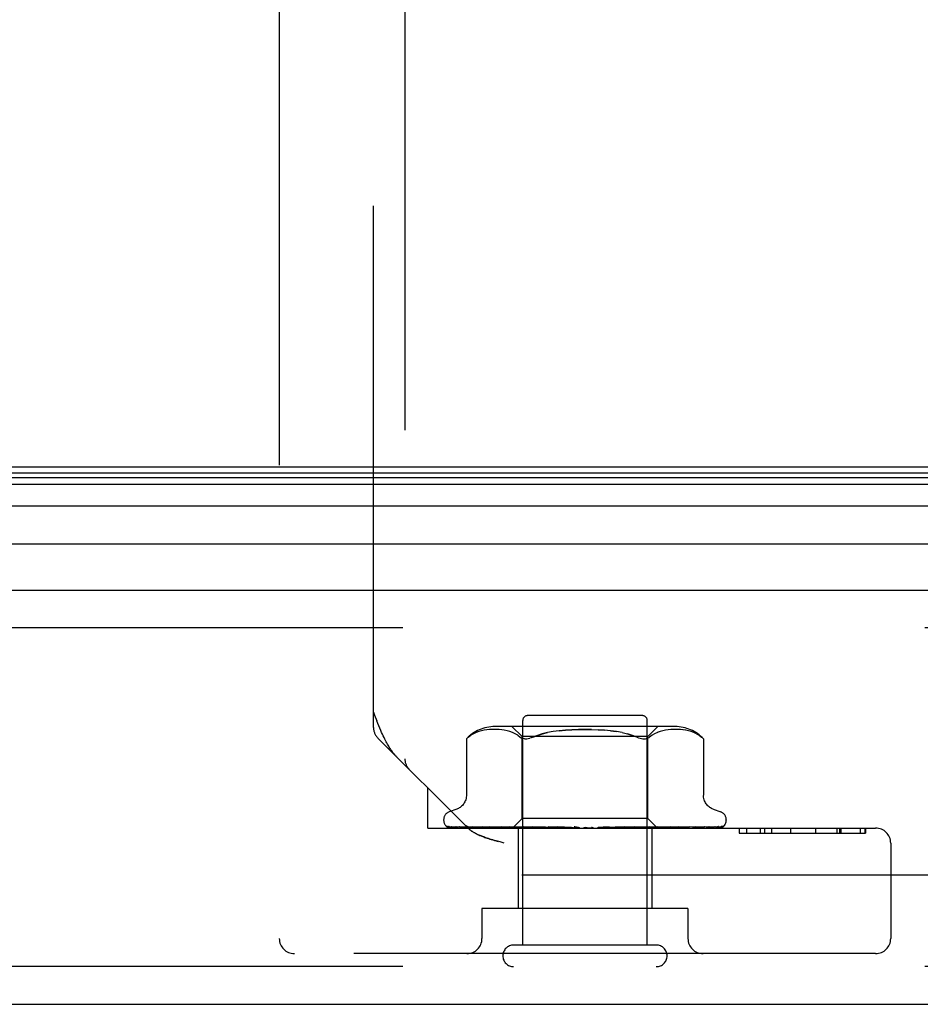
# Model space of a CAD drawing. Header units: inches. Extents: x 0 to 189, y 0 to 122.
# Tile 166 of 226: x 39.75 to 41.54, y 97.47 to 99.43. Entities that reach past the tile are written whole.
import ezdxf

# ---------------------------------------------------------------- set-up
doc = ezdxf.new("R2010")
doc.units = ezdxf.units.IN
doc.header["$LTSCALE"] = 10.388889
doc.header["$MEASUREMENT"] = 0
doc.linetypes.add('HIDDEN', pattern=[0.2, 0.1, -0.1])
doc.layers.get('0').update_dxf_attribs({"linetype": 'CONTINUOUS'})
doc.layers.add('DEFAULT_2', color=8, linetype='HIDDEN')
doc.layers.add('LEFTHAND_DOOR_ASSEMBLY', color=7, linetype='CONTINUOUS')

msp = doc.modelspace()

# ---------------------------------------------------------------- linework, layer by layer
at = {"color": 7, "linetype": 'Continuous'}
msp.add_line((84.204, 98.5352), (39.704, 98.5352), dxfattribs=at)
at = {"layer": 'DEFAULT_2', "color": 8, "linetype": 'HIDDEN'}
msp.add_line((60.485, 97.7227), (39.5216, 97.7227), dxfattribs=at)
at = {"layer": 'LEFTHAND_DOOR_ASSEMBLY', "color": 8, "linetype": 'HIDDEN'}
for p, q in [((40.5133, 99.6475), (40.5133, 97.9542)), ((40.2633, 99.5777), (40.2633, 97.5962)), ((40.4508, 98.0167), (40.4508, 99.5777)), ((61.2873, 98.2152), (38.7448, 98.2152)), ((40.9858, 98.0402), (40.7578, 98.0402)), ((41.0513, 98.0183), (40.6922, 98.0183)), ((40.7465, 97.9983), (40.7265, 98.0183)), ((40.7478, 97.5832), (40.7478, 98.0302)), ((40.9958, 97.5832), (40.9958, 98.0302)), ((40.997, 97.9983), (41.017, 98.0183)), ((40.6396, 97.9973), (40.6446, 98.001)), ((40.6551, 98.0065), (40.6497, 98.004)), ((40.6605, 98.0085), (40.655, 98.0065)), ((40.6659, 98.01), (40.6604, 98.0085)), ((40.6713, 98.0111), (40.6658, 98.01)), ((40.6766, 98.0119), (40.6712, 98.0111)), ((40.6817, 98.0124), (40.6765, 98.0119)), ((40.6867, 98.0127), (40.6816, 98.0124)), ((40.6915, 98.0127), (40.6866, 98.0127)), ((40.6963, 98.0126), (40.6914, 98.0127)), ((40.7011, 98.0124), (40.6962, 98.0126)), ((40.7061, 98.0119), (40.7011, 98.0124)), ((40.7112, 98.0111), (40.7061, 98.0119)), ((40.7167, 98.01), (40.7112, 98.0111)), ((40.7222, 98.0085), (40.7166, 98.01)), ((40.7277, 98.0065), (40.7221, 98.0085)), ((40.7331, 98.004), (40.7276, 98.0065)), ((40.7382, 98.0009), (40.733, 98.004)), ((40.7382, 98.0009), (40.743, 97.9973)), ((40.7465, 97.8352), (40.7465, 97.9983)), ((40.997, 97.9983), (40.7465, 97.9983)), ((40.9229, 98.0099), (40.9347, 98.0083)), ((40.997, 97.8352), (40.997, 97.9983)), ((41.0053, 98.0009), (41.0005, 97.9973)), ((41.0105, 98.004), (41.0053, 98.0009)), ((41.0159, 98.0065), (41.0104, 98.004)), ((41.0214, 98.0085), (41.0158, 98.0065)), ((41.0269, 98.01), (41.0213, 98.0085)), ((41.0323, 98.0111), (41.0268, 98.01)), ((41.0374, 98.0119), (41.0323, 98.0111)), ((41.0424, 98.0124), (41.0374, 98.0119)), ((41.0473, 98.0126), (41.0424, 98.0124)), ((41.0521, 98.0127), (41.0472, 98.0126)), ((41.0569, 98.0127), (41.052, 98.0127)), ((41.0619, 98.0124), (41.0568, 98.0127)), ((41.067, 98.0119), (41.0618, 98.0124)), ((41.0723, 98.0111), (41.0669, 98.0119)), ((41.0777, 98.01), (41.0722, 98.0111)), ((41.0831, 98.0085), (41.0776, 98.01)), ((41.0885, 98.0065), (41.083, 98.0085)), ((41.0938, 98.004), (41.0884, 98.0065)), ((40.638, 97.817), (40.4595, 97.9954)), ((40.6357, 97.9939), (40.6363, 97.9944)), ((40.6357, 97.9939), (40.6357, 97.8814)), ((40.6367, 97.9948), (40.6361, 97.9942)), ((40.638, 97.9959), (40.6396, 97.9973)), ((40.7513, 97.994), (40.749, 97.9944)), ((41.1077, 97.994), (41.1078, 97.9939)), ((41.1078, 97.9939), (41.1078, 97.8814)), ((40.5593, 97.8162), (40.5593, 97.8957)), ((40.6165, 97.8539), (40.6015, 97.8484)), ((41.127, 97.8539), (41.142, 97.8484)), ((40.5905, 97.8327), (40.5905, 97.8319)), ((40.5947, 97.8211), (40.5948, 97.821)), ((40.7275, 97.8162), (40.7465, 97.8352)), ((40.997, 97.8352), (40.7465, 97.8352)), ((41.0158, 97.8164), (40.997, 97.8352)), ((41.153, 97.8327), (41.153, 97.8319)), ((40.5593, 97.8162), (41.4503, 97.8162)), ((40.7284, 97.817), (40.5993, 97.8189)), ((40.7298, 97.817), (40.6024, 97.8189)), ((40.7323, 97.817), (40.6061, 97.8189)), ((40.6141, 97.819), (40.6141, 97.819)), ((40.7363, 97.817), (40.6152, 97.8189)), ((40.6225, 97.8189), (40.6219, 97.8189)), ((40.7412, 97.817), (40.6225, 97.8189)), ((40.6373, 97.8189), (40.637, 97.8189)), ((40.7477, 97.817), (40.6373, 97.8189)), ((40.638, 97.817), (40.6387, 97.8163)), ((40.6393, 97.8157), (40.6387, 97.8163)), ((40.6479, 97.8189), (40.6478, 97.8189)), ((40.7548, 97.817), (40.6479, 97.8189)), ((40.6479, 97.8189), (40.6479, 97.8189)), ((40.6569, 97.8177), (40.6637, 97.8169)), ((40.6637, 97.8169), (40.6692, 97.8162)), ((40.7636, 97.817), (40.6679, 97.8189)), ((40.7726, 97.817), (40.6814, 97.8189)), ((40.6815, 97.8189), (40.6815, 97.8189)), ((40.6924, 97.8177), (40.7003, 97.8168)), ((40.7003, 97.8168), (40.7064, 97.8162)), ((40.7834, 97.817), (40.7058, 97.8189)), ((40.7219, 97.8189), (40.7221, 97.8189)), ((40.7941, 97.817), (40.7219, 97.8189)), ((40.7221, 97.8189), (40.7387, 97.8172)), ((40.7284, 97.817), (40.7284, 97.817)), ((40.7298, 97.817), (40.7297, 97.817)), ((40.7323, 97.817), (40.7324, 97.817)), ((40.7327, 97.8162), (40.7361, 97.817)), ((40.7363, 97.817), (40.7361, 97.817)), ((40.7387, 97.8172), (40.7497, 97.8162)), ((40.7388, 97.8162), (40.7388, 97.6562)), ((40.7412, 97.817), (40.7413, 97.817)), ((40.7446, 97.8162), (40.7413, 97.817)), ((40.7425, 97.8162), (40.7474, 97.817)), ((40.7477, 97.817), (40.7474, 97.817)), ((40.8064, 97.817), (40.7498, 97.8189)), ((40.7548, 97.817), (40.755, 97.817)), ((40.7598, 97.8162), (40.755, 97.817)), ((40.757, 97.8162), (40.7631, 97.817)), ((40.7636, 97.817), (40.7631, 97.817)), ((40.7677, 97.8189), (40.768, 97.8188)), ((40.8184, 97.817), (40.7677, 97.8189)), ((40.768, 97.8188), (40.7973, 97.8162)), ((40.7726, 97.817), (40.7729, 97.817)), ((40.779, 97.8162), (40.7729, 97.817)), ((40.7756, 97.8162), (40.7828, 97.817)), ((40.7834, 97.817), (40.7828, 97.817)), ((40.7941, 97.817), (40.7944, 97.817)), ((40.8016, 97.8162), (40.7944, 97.817)), ((40.7977, 97.8162), (40.8058, 97.817)), ((40.8319, 97.817), (40.7983, 97.8189)), ((40.8064, 97.817), (40.8058, 97.817)), ((40.8447, 97.817), (40.8175, 97.8189)), ((40.8175, 97.8189), (40.8176, 97.8188)), ((40.8176, 97.8188), (40.8475, 97.8162)), ((40.8184, 97.817), (40.8187, 97.817)), ((40.8267, 97.8162), (40.8187, 97.817)), ((40.8224, 97.8162), (40.8311, 97.817)), ((40.8319, 97.817), (40.8311, 97.817)), ((40.8447, 97.817), (40.8449, 97.817)), ((40.8535, 97.8162), (40.8449, 97.817)), ((40.849, 97.8162), (40.8578, 97.817)), ((40.8809, 97.8162), (40.872, 97.817)), ((40.8763, 97.8162), (40.8851, 97.817)), ((40.9083, 97.8178), (40.8981, 97.817)), ((40.908, 97.8162), (40.8992, 97.817)), ((40.9035, 97.8162), (40.9119, 97.817)), ((40.9197, 97.8188), (40.9083, 97.8178)), ((40.9122, 97.817), (40.9119, 97.817)), ((40.9513, 97.8189), (40.9122, 97.817)), ((40.951, 97.8188), (40.9213, 97.8162)), ((40.9699, 97.8189), (40.9246, 97.817)), ((40.9246, 97.817), (40.9253, 97.817)), ((40.9338, 97.8162), (40.9253, 97.817)), ((40.9296, 97.8162), (40.9373, 97.817)), ((40.9376, 97.817), (40.9373, 97.817)), ((40.9993, 97.8189), (40.9376, 97.817)), ((41.0163, 97.8189), (40.949, 97.817)), ((40.949, 97.817), (40.9496, 97.817)), ((40.9573, 97.8162), (40.9496, 97.817)), ((40.9511, 97.8188), (40.9513, 97.8189)), ((40.9535, 97.8162), (40.9602, 97.817)), ((40.9606, 97.817), (40.9602, 97.817)), ((41.0426, 97.8189), (40.9606, 97.817)), ((41.0575, 97.8189), (40.9705, 97.817)), ((40.9705, 97.817), (40.971, 97.817)), ((40.9705, 97.8162), (40.9773, 97.8168)), ((40.9777, 97.8162), (40.971, 97.817)), ((40.9746, 97.8162), (40.98, 97.817)), ((40.9773, 97.8168), (40.999, 97.8189)), ((40.9803, 97.817), (40.98, 97.817)), ((41.0798, 97.8189), (40.9803, 97.817)), ((41.0919, 97.8189), (40.9884, 97.817)), ((40.9884, 97.817), (40.9888, 97.817)), ((40.9943, 97.8162), (40.9888, 97.817)), ((40.9918, 97.8162), (40.9959, 97.817)), ((40.996, 97.817), (40.9959, 97.817)), ((40.9961, 97.817), (40.996, 97.817)), ((41.1093, 97.8189), (40.9961, 97.817)), ((40.999, 97.8189), (40.9993, 97.8189)), ((41.1184, 97.8189), (41.0021, 97.817)), ((41.0021, 97.817), (41.0024, 97.817)), ((41.0065, 97.8162), (41.0024, 97.817)), ((41.0048, 97.8162), (41.0073, 97.817)), ((41.0048, 97.8162), (41.0048, 97.6562)), ((41.0074, 97.817), (41.0073, 97.817)), ((41.1303, 97.8189), (41.0074, 97.817)), ((41.1359, 97.8189), (41.0111, 97.817)), ((41.0111, 97.817), (41.0113, 97.817)), ((41.0138, 97.817), (41.0137, 97.817)), ((41.142, 97.8189), (41.0138, 97.817)), ((41.1439, 97.8189), (41.015, 97.817)), ((41.015, 97.817), (41.0151, 97.817)), ((41.016, 97.8162), (41.0158, 97.8164)), ((41.0308, 97.8177), (41.0424, 97.8189)), ((41.0425, 97.8189), (41.0426, 97.8189)), ((41.066, 97.8172), (41.0734, 97.8181)), ((41.0734, 97.8181), (41.0798, 97.8189)), ((41.0798, 97.8189), (41.0797, 97.8189)), ((41.092, 97.8189), (41.0919, 97.8189)), ((41.1097, 97.8189), (41.1093, 97.8189)), ((41.1473, 97.82), (41.1473, 97.82)), ((41.1786, 97.8162), (41.1786, 97.8062)), ((41.1786, 97.8062), (41.4304, 97.8062)), ((41.1787, 97.8162), (41.1787, 97.8062)), ((41.1932, 97.8162), (41.1932, 97.8062)), ((41.2208, 97.8162), (41.2208, 97.8062)), ((41.2289, 97.8162), (41.2289, 97.8062)), ((41.2293, 97.8162), (41.2293, 97.8062)), ((41.243, 97.8162), (41.243, 97.8062)), ((41.2806, 97.8162), (41.2806, 97.8062)), ((41.2806, 97.8162), (41.2806, 97.8062)), ((41.3304, 97.8162), (41.3304, 97.8062)), ((41.3308, 97.8162), (41.3308, 97.8062)), ((41.3733, 97.8162), (41.3733, 97.8062)), ((41.3794, 97.8062), (41.3794, 97.8162)), ((41.3808, 97.8162), (41.3808, 97.8062)), ((41.4195, 97.8162), (41.4195, 97.8062)), ((41.4296, 97.8062), (41.4296, 97.8162)), ((41.4304, 97.8162), (41.4304, 97.8062)), ((40.7112, 97.7862), (40.7028, 97.7885)), ((41.4803, 97.7862), (41.4803, 97.5962)), ((40.6668, 97.6562), (40.6668, 97.5962)), ((41.0768, 97.6562), (40.6668, 97.6562)), ((41.0768, 97.6562), (41.0768, 97.5962)), ((41.4503, 97.5662), (40.2933, 97.5662)), ((41.0138, 97.5832), (40.7298, 97.5832)), ((61.2873, 97.5402), (38.7448, 97.5402))]:
    msp.add_line(p, q, dxfattribs=at)
at = {"layer": 'LEFTHAND_DOOR_ASSEMBLY', "color": 7, "linetype": 'Continuous'}
for p, q in [((38.7101, 98.5146), (61.3219, 98.5146)), ((38.7125, 98.5233), (61.3196, 98.5233)), ((38.7033, 98.5009), (61.3287, 98.5009)), ((61.3376, 98.4575), (38.6944, 98.4575)), ((38.7228, 98.3823), (61.3092, 98.3823))]:
    msp.add_line(p, q, dxfattribs=at)
at = {"layer": 'LEFTHAND_DOOR_ASSEMBLY', "color": 3, "linetype": 'Continuous'}
for p, q in [((38.7448, 98.2902), (61.2873, 98.2902)), ((38.7448, 97.4652), (61.2873, 97.4652))]:
    msp.add_line(p, q, dxfattribs=at)
at = {"layer": 'LEFTHAND_DOOR_ASSEMBLY', "color": 8, "linetype": 'HIDDEN'}
for points in [[(40.4508, 98.0467), (40.4531, 98.0407), (40.4575, 98.0296)], [(40.4977, 97.9573), (40.4968, 97.9582), (40.4958, 97.9592), (40.4949, 97.9603), (40.4939, 97.9613), (40.4929, 97.9625), (40.4919, 97.9637), (40.4909, 97.9649), (40.4899, 97.9662), (40.4888, 97.9676), (40.4878, 97.969), (40.4867, 97.9705), (40.4856, 97.9721), (40.4845, 97.9737), (40.4834, 97.9754), (40.4822, 97.9773), (40.4811, 97.9792), (40.4799, 97.9812), (40.4786, 97.9834), (40.4773, 97.9857), (40.476, 97.9881), (40.4747, 97.9907), (40.4732, 97.9935), (40.4718, 97.9965), (40.4702, 97.9997), (40.4686, 98.0031), (40.467, 98.0068), (40.4652, 98.0108), (40.4634, 98.0151), (40.4615, 98.0196), (40.4595, 98.0244), (40.4575, 98.0296)], [(40.6497, 98.004), (40.6446, 98.001), (40.6396, 97.9973)], [(40.8849, 98.0126), (40.8718, 98.0127), (40.8586, 98.0126), (40.8456, 98.0121), (40.8329, 98.0112), (40.8206, 98.0099), (40.8088, 98.0083), (40.7975, 98.0062), (40.7869, 98.0036), (40.7772, 98.0007), (40.7683, 97.9973)], [(40.7683, 97.9973), (40.7772, 98.0007), (40.787, 98.0036), (40.7975, 98.0062)], [(40.8206, 98.0099), (40.8329, 98.0112), (40.8456, 98.0121), (40.8586, 98.0126), (40.8717, 98.0127), (40.8849, 98.0126), (40.8979, 98.0121), (40.9106, 98.0112)], [(40.946, 98.0062), (40.9347, 98.0083), (40.9229, 98.0099), (40.9106, 98.0112), (40.8979, 98.0121)], [(40.946, 98.0062), (40.9566, 98.0036), (40.9663, 98.0007)], [(40.9752, 97.9973), (40.9663, 98.0007), (40.9565, 98.0036)], [(41.0938, 98.004), (41.0989, 98.001), (41.1039, 97.9973)], [(40.6359, 97.994), (40.6357, 97.9939), (40.6357, 97.9939)], [(40.6367, 97.9948), (40.6373, 97.9953), (40.638, 97.9959)], [(40.6383, 97.9962), (40.6377, 97.9957), (40.6372, 97.9952)], [(40.743, 97.9973), (40.7449, 97.9961), (40.7469, 97.9951), (40.749, 97.9944)], [(40.7513, 97.994), (40.7537, 97.9939), (40.7563, 97.994), (40.759, 97.9944), (40.7619, 97.9951)], [(40.7683, 97.9973), (40.765, 97.9961), (40.7619, 97.9951)], [(40.9752, 97.9973), (40.9785, 97.9961), (40.9816, 97.9951), (40.9845, 97.9944), (40.9872, 97.994), (40.9898, 97.9939), (40.9922, 97.994), (40.9945, 97.9944)], [(41.0005, 97.9973), (40.9986, 97.9961), (40.9966, 97.9951), (40.9945, 97.9944)], [(41.1077, 97.994), (41.1074, 97.9942), (41.1069, 97.9947), (41.1061, 97.9954), (41.1051, 97.9963), (41.1039, 97.9973)], [(41.1039, 97.9973), (41.1051, 97.9963), (41.1061, 97.9954), (41.1069, 97.9947), (41.1074, 97.9942)], [(40.6357, 97.8813), (40.6357, 97.8801), (40.6355, 97.8775), (40.635, 97.8751), (40.6344, 97.8727), (40.6336, 97.8705), (40.6327, 97.8684), (40.6316, 97.8664), (40.6304, 97.8646), (40.6291, 97.8629), (40.6278, 97.8613), (40.6263, 97.8598), (40.6248, 97.8585), (40.6232, 97.8573), (40.6216, 97.8563), (40.62, 97.8554), (40.6183, 97.8546), (40.6165, 97.8539)], [(41.127, 97.8539), (41.1252, 97.8546), (41.1235, 97.8554), (41.1219, 97.8563), (41.1203, 97.8573), (41.1187, 97.8585), (41.1172, 97.8598), (41.1157, 97.8613), (41.1144, 97.8629), (41.1131, 97.8646), (41.1119, 97.8664), (41.1108, 97.8684), (41.1099, 97.8705), (41.1091, 97.8727), (41.1085, 97.8751), (41.108, 97.8775), (41.1078, 97.8801), (41.1078, 97.8813)], [(40.6015, 97.8162), (40.6002, 97.8168), (40.599, 97.8173), (40.598, 97.818), (40.5971, 97.8186), (40.5964, 97.8192), (40.5958, 97.8198), (40.5953, 97.8203), (40.595, 97.8206), (40.5948, 97.8209), (40.5947, 97.821), (40.5947, 97.8211)], [(40.5957, 97.8201), (40.5966, 97.8195), (40.5978, 97.8188), (40.599, 97.8182), (40.6004, 97.8176), (40.6018, 97.8171), (40.6033, 97.8167), (40.6049, 97.8162)], [(40.5993, 97.8189), (40.5991, 97.8189), (40.5985, 97.8189), (40.598, 97.819), (40.5974, 97.8192), (40.5969, 97.8194), (40.5965, 97.8196), (40.5961, 97.8198), (40.5958, 97.82), (40.5957, 97.8201)], [(40.5999, 97.8195), (40.6, 97.8195), (40.6001, 97.8194)], [(40.6024, 97.8189), (40.602, 97.8189), (40.6015, 97.819), (40.601, 97.8191), (40.6005, 97.8192), (40.6002, 97.8193), (40.6, 97.8194), (40.5999, 97.8195), (40.5999, 97.8195)], [(40.6001, 97.8194), (40.6007, 97.819), (40.601, 97.8187), (40.6015, 97.8185), (40.602, 97.8182), (40.6025, 97.8179), (40.603, 97.8176), (40.6036, 97.8172), (40.6043, 97.8169), (40.6049, 97.8167), (40.6056, 97.8164), (40.606, 97.8162)], [(40.6048, 97.8191), (40.606, 97.8187), (40.6078, 97.8182), (40.6097, 97.8178), (40.6117, 97.8173), (40.6137, 97.8169), (40.6158, 97.8165), (40.6175, 97.8162)], [(40.6061, 97.8189), (40.6055, 97.8189), (40.605, 97.819), (40.6048, 97.8191)], [(40.6141, 97.819), (40.6142, 97.819), (40.6145, 97.8189), (40.6148, 97.8187)], [(40.6152, 97.8189), (40.6149, 97.8189), (40.6145, 97.8189), (40.6142, 97.819), (40.6141, 97.819)], [(40.6148, 97.8187), (40.6157, 97.8182), (40.6162, 97.8179), (40.6168, 97.8176), (40.6174, 97.8173), (40.6181, 97.817), (40.6188, 97.8167), (40.6195, 97.8164), (40.6201, 97.8162)], [(40.6219, 97.8189), (40.6238, 97.8186), (40.6264, 97.8181), (40.6291, 97.8177), (40.6318, 97.8173), (40.6345, 97.8169), (40.6373, 97.8165), (40.6392, 97.8162)], [(40.637, 97.8189), (40.637, 97.8189), (40.6372, 97.8188), (40.6375, 97.8187), (40.6379, 97.8185), (40.6384, 97.8183)], [(40.6384, 97.8183), (40.6397, 97.8177), (40.6404, 97.8173), (40.6412, 97.817), (40.6421, 97.8166), (40.643, 97.8163), (40.6432, 97.8162)], [(40.6393, 97.8157), (40.64, 97.8151), (40.6407, 97.8144), (40.6414, 97.8138), (40.6422, 97.8132), (40.6429, 97.8126), (40.6437, 97.8121), (40.6444, 97.8115), (40.6452, 97.8109), (40.646, 97.8103), (40.6469, 97.8098), (40.6477, 97.8092), (40.6486, 97.8087), (40.6495, 97.8081)], [(40.6477, 97.8092), (40.6469, 97.8098), (40.646, 97.8103), (40.6452, 97.8109), (40.6444, 97.8115), (40.6437, 97.8121), (40.6429, 97.8126), (40.6422, 97.8132), (40.6414, 97.8138), (40.6407, 97.8144)], [(40.6478, 97.8189), (40.6502, 97.8186), (40.6569, 97.8177)], [(40.6592, 97.803), (40.6579, 97.8036), (40.6567, 97.8041), (40.6556, 97.8047), (40.6545, 97.8053), (40.6534, 97.8059), (40.6524, 97.8064), (40.6514, 97.807), (40.6504, 97.8075), (40.6495, 97.8081)], [(40.6524, 97.8064), (40.6534, 97.8059), (40.6545, 97.8053), (40.6556, 97.8047), (40.6567, 97.8041), (40.6579, 97.8036), (40.6592, 97.803), (40.6605, 97.8024), (40.6619, 97.8017), (40.6634, 97.8011), (40.665, 97.8005), (40.6667, 97.7998), (40.6684, 97.7991), (40.6704, 97.7984), (40.6724, 97.7976), (40.6747, 97.7969), (40.677, 97.7961), (40.6796, 97.7952), (40.6823, 97.7944), (40.6853, 97.7935), (40.6884, 97.7925), (40.6917, 97.7916), (40.6952, 97.7906), (40.6989, 97.7895)], [(40.7028, 97.7885), (40.6952, 97.7906), (40.6917, 97.7916), (40.6884, 97.7925), (40.6853, 97.7935), (40.6823, 97.7944), (40.6796, 97.7952), (40.677, 97.7961), (40.6747, 97.7969), (40.6724, 97.7976), (40.6704, 97.7984), (40.6684, 97.7991), (40.6666, 97.7998), (40.665, 97.8005), (40.6634, 97.8011), (40.6619, 97.8017), (40.6605, 97.8024)], [(40.6679, 97.8189), (40.6679, 97.8189), (40.6681, 97.8188), (40.6684, 97.8187), (40.6688, 97.8186), (40.6694, 97.8184), (40.67, 97.8181), (40.6707, 97.8178), (40.6721, 97.8172)], [(40.6721, 97.8172), (40.6729, 97.8168), (40.6738, 97.8165), (40.6744, 97.8162)], [(40.6815, 97.8189), (40.6844, 97.8185), (40.6924, 97.8177)], [(40.7058, 97.8189), (40.7061, 97.8189), (40.7064, 97.8188), (40.7069, 97.8187), (40.7074, 97.8185), (40.708, 97.8183), (40.7087, 97.818), (40.7093, 97.8177)], [(40.7093, 97.8177), (40.7108, 97.8171), (40.7115, 97.8167), (40.7123, 97.8164), (40.7127, 97.8162)], [(40.7275, 97.8162), (40.7278, 97.8165), (40.7281, 97.8167), (40.7282, 97.8169), (40.7284, 97.817), (40.7284, 97.817), (40.7284, 97.817)], [(40.728, 97.8162), (40.7283, 97.8164), (40.7288, 97.8166), (40.7292, 97.8168), (40.7297, 97.817)], [(40.7284, 97.8162), (40.7284, 97.8164), (40.7283, 97.8166), (40.7284, 97.8168), (40.7284, 97.817)], [(40.7295, 97.8162), (40.7297, 97.8165), (40.7298, 97.8167), (40.7298, 97.8169), (40.7298, 97.817), (40.7298, 97.817), (40.7298, 97.817)], [(40.7308, 97.8162), (40.7312, 97.8165), (40.7315, 97.8167), (40.7318, 97.8169), (40.7321, 97.817), (40.7322, 97.817), (40.7323, 97.817)], [(40.734, 97.8162), (40.7335, 97.8164), (40.7331, 97.8166), (40.7327, 97.8168), (40.7324, 97.817)], [(40.7366, 97.8162), (40.7366, 97.8165), (40.7366, 97.8167), (40.7366, 97.8169), (40.7365, 97.817), (40.7363, 97.817)], [(40.7392, 97.8162), (40.7397, 97.8165), (40.7401, 97.8167), (40.7405, 97.8169), (40.7408, 97.817), (40.7411, 97.817), (40.7412, 97.817)], [(40.7485, 97.8162), (40.7485, 97.8165), (40.7484, 97.8167), (40.7482, 97.8169), (40.748, 97.817), (40.7477, 97.817)], [(40.7498, 97.8189), (40.7499, 97.8189), (40.7504, 97.8188), (40.751, 97.8187), (40.7516, 97.8185), (40.7523, 97.8183), (40.753, 97.818), (40.7537, 97.8176), (40.7544, 97.8173), (40.7552, 97.8169), (40.7559, 97.8166), (40.7567, 97.8162)], [(40.7523, 97.8162), (40.7529, 97.8165), (40.7534, 97.8167), (40.7539, 97.8169), (40.7543, 97.817), (40.7547, 97.817), (40.7548, 97.817)], [(40.7649, 97.8162), (40.7648, 97.8165), (40.7645, 97.8167), (40.7643, 97.8169), (40.7639, 97.817), (40.7636, 97.817)], [(40.7698, 97.8162), (40.7704, 97.8165), (40.771, 97.8167), (40.7715, 97.8169), (40.772, 97.817), (40.7725, 97.817), (40.7726, 97.817)], [(40.7852, 97.8162), (40.7849, 97.8165), (40.7846, 97.8167), (40.7842, 97.8169), (40.7838, 97.817), (40.7834, 97.817)], [(40.791, 97.8162), (40.7916, 97.8165), (40.7922, 97.8167), (40.7928, 97.8169), (40.7934, 97.817), (40.7939, 97.817), (40.7941, 97.817)], [(40.7983, 97.8189), (40.7988, 97.8188), (40.7995, 97.8187), (40.8002, 97.8185), (40.8009, 97.8182), (40.8015, 97.8179), (40.8021, 97.8176), (40.8027, 97.8173), (40.8038, 97.8167)], [(40.8038, 97.8167), (40.8044, 97.8164), (40.8047, 97.8162)], [(40.8086, 97.8162), (40.8083, 97.8165), (40.8078, 97.8167), (40.8074, 97.8169), (40.8069, 97.817), (40.8064, 97.817)], [(40.8145, 97.817), (40.8143, 97.817), (40.8142, 97.8171), (40.8141, 97.8172), (40.8141, 97.8174), (40.8141, 97.8176), (40.8142, 97.8178), (40.8144, 97.818), (40.8147, 97.8182), (40.815, 97.8184), (40.8154, 97.8186), (40.8159, 97.8187), (40.8165, 97.8188), (40.817, 97.8189), (40.8175, 97.8189)], [(40.8151, 97.8162), (40.8157, 97.8165), (40.8163, 97.8167), (40.8169, 97.8169), (40.8175, 97.817), (40.8181, 97.817), (40.8184, 97.817)], [(40.8343, 97.8162), (40.8339, 97.8165), (40.8334, 97.8167), (40.8328, 97.8169), (40.8322, 97.817), (40.8319, 97.817)], [(40.8412, 97.8162), (40.8418, 97.8165), (40.8424, 97.8167), (40.843, 97.8169), (40.8436, 97.817), (40.8443, 97.817), (40.8447, 97.817)], [(40.8501, 97.8188), (40.8506, 97.8187), (40.8512, 97.8185), (40.8518, 97.8182), (40.8522, 97.818), (40.8526, 97.8178), (40.853, 97.8175), (40.8533, 97.8173), (40.8536, 97.8171)], [(40.8595, 97.8169), (40.8581, 97.8172), (40.8566, 97.8175), (40.855, 97.8178), (40.8534, 97.8181), (40.8518, 97.8184), (40.8503, 97.8187)], [(40.8536, 97.8171), (40.854, 97.8168), (40.8542, 97.8166), (40.8545, 97.8164), (40.8548, 97.8162)], [(40.8595, 97.8169), (40.8591, 97.817), (40.8585, 97.817), (40.8578, 97.817)], [(40.8614, 97.8162), (40.8608, 97.8165), (40.8603, 97.8167), (40.8597, 97.8169), (40.8595, 97.8169)], [(40.8684, 97.8162), (40.869, 97.8165), (40.8696, 97.8167), (40.8702, 97.8169), (40.8708, 97.817), (40.8714, 97.817), (40.872, 97.817)], [(40.8888, 97.8162), (40.8882, 97.8165), (40.8876, 97.8167), (40.887, 97.8169), (40.8863, 97.817), (40.8857, 97.817), (40.8851, 97.817)], [(40.8958, 97.8162), (40.8963, 97.8165), (40.8968, 97.8167), (40.8974, 97.8169), (40.898, 97.817), (40.8981, 97.817)], [(40.8981, 97.817), (40.8986, 97.817), (40.8992, 97.817)], [(40.9156, 97.8162), (40.915, 97.8165), (40.9144, 97.8167), (40.9137, 97.8169), (40.9131, 97.817), (40.9125, 97.817), (40.9122, 97.817)], [(40.9139, 97.8162), (40.9142, 97.8164), (40.9146, 97.8167), (40.9155, 97.8172)], [(40.9155, 97.8172), (40.916, 97.8175), (40.9165, 97.8178), (40.9171, 97.8181), (40.9177, 97.8184), (40.9184, 97.8186), (40.9191, 97.8188), (40.9198, 97.8188)], [(40.9223, 97.8162), (40.9227, 97.8165), (40.9231, 97.8167), (40.9237, 97.8169), (40.9242, 97.817), (40.9246, 97.817)], [(40.9408, 97.8162), (40.9402, 97.8165), (40.9396, 97.8167), (40.939, 97.8169), (40.9384, 97.817), (40.9378, 97.817), (40.9376, 97.817)], [(40.9469, 97.8162), (40.9472, 97.8165), (40.9476, 97.8167), (40.9481, 97.8169), (40.9485, 97.817), (40.949, 97.817)], [(40.9635, 97.8162), (40.9629, 97.8165), (40.9623, 97.8167), (40.9618, 97.8169), (40.9612, 97.817), (40.9607, 97.817), (40.9606, 97.817)], [(40.9632, 97.8162), (40.9633, 97.8163), (40.9639, 97.8166), (40.9646, 97.8169), (40.9652, 97.8172), (40.9658, 97.8176), (40.9665, 97.8179), (40.9672, 97.8182), (40.9679, 97.8184), (40.9686, 97.8187), (40.9693, 97.8188), (40.9698, 97.8189), (40.9699, 97.8189)], [(40.9689, 97.8162), (40.9691, 97.8165), (40.9694, 97.8167), (40.9697, 97.8169), (40.9701, 97.817), (40.9705, 97.817)], [(40.9829, 97.8162), (40.9824, 97.8165), (40.9818, 97.8167), (40.9813, 97.8169), (40.9808, 97.817), (40.9804, 97.817), (40.9803, 97.817)], [(40.9873, 97.8162), (40.9874, 97.8165), (40.9876, 97.8167), (40.9878, 97.8169), (40.9881, 97.817), (40.9884, 97.817)], [(40.9983, 97.8162), (40.9978, 97.8165), (40.9974, 97.8167), (40.997, 97.8168), (40.9966, 97.817), (40.9963, 97.817), (40.9961, 97.817)], [(41.0015, 97.8162), (41.0015, 97.8165), (41.0016, 97.8167), (41.0017, 97.8169), (41.0019, 97.817), (41.0021, 97.817)], [(41.0091, 97.8162), (41.0087, 97.8165), (41.0083, 97.8167), (41.008, 97.8169), (41.0077, 97.817), (41.0074, 97.817), (41.0074, 97.817)], [(41.0094, 97.8162), (41.0096, 97.8163), (41.0104, 97.8166), (41.0112, 97.817), (41.012, 97.8174), (41.0127, 97.8177), (41.0135, 97.8181), (41.0142, 97.8184), (41.0149, 97.8186), (41.0155, 97.8188), (41.016, 97.8188), (41.0163, 97.8189)], [(41.0111, 97.8162), (41.011, 97.8165), (41.0109, 97.8167), (41.0109, 97.8169), (41.011, 97.817), (41.0111, 97.817)], [(41.0138, 97.8162), (41.0132, 97.8164), (41.0126, 97.8166), (41.0119, 97.8168), (41.0113, 97.817)], [(41.0129, 97.8162), (41.0132, 97.8164), (41.0134, 97.8166), (41.0136, 97.8168), (41.0137, 97.817)], [(41.015, 97.8162), (41.0146, 97.8165), (41.0143, 97.8167), (41.0141, 97.8169), (41.0139, 97.817), (41.0138, 97.817), (41.0138, 97.817)], [(41.0156, 97.8162), (41.0154, 97.8165), (41.0152, 97.8167), (41.0151, 97.8169), (41.015, 97.817), (41.015, 97.817), (41.015, 97.817)], [(41.0158, 97.8164), (41.0156, 97.8166), (41.0154, 97.8168), (41.0151, 97.817)], [(41.0161, 97.8162), (41.0185, 97.8165), (41.0308, 97.8177)], [(41.0507, 97.8162), (41.0512, 97.8164), (41.052, 97.8167), (41.0528, 97.8171), (41.0543, 97.8177)], [(41.0543, 97.8177), (41.055, 97.8181), (41.0556, 97.8183), (41.0562, 97.8185), (41.0567, 97.8187), (41.0571, 97.8188), (41.0573, 97.8189), (41.0575, 97.8189)], [(41.0565, 97.8162), (41.0587, 97.8165), (41.066, 97.8172)], [(41.0857, 97.8162), (41.0859, 97.8163), (41.0868, 97.8167), (41.0877, 97.817), (41.0884, 97.8174), (41.0898, 97.818)], [(41.0898, 97.818), (41.0904, 97.8183), (41.0909, 97.8185), (41.0914, 97.8187), (41.0917, 97.8188), (41.0919, 97.8189), (41.092, 97.8189)], [(41.0903, 97.8162), (41.0923, 97.8165), (41.0954, 97.8169), (41.0985, 97.8173), (41.1015, 97.8177), (41.1046, 97.8181), (41.1076, 97.8186), (41.1097, 97.8189)], [(41.113, 97.8162), (41.1133, 97.8164), (41.1141, 97.8167), (41.1149, 97.817), (41.1156, 97.8173), (41.1163, 97.8176), (41.1169, 97.818)], [(41.1162, 97.8162), (41.118, 97.8165), (41.1205, 97.8169), (41.1229, 97.8173), (41.1252, 97.8177), (41.1275, 97.8182), (41.1297, 97.8186), (41.1313, 97.819)], [(41.1169, 97.818), (41.118, 97.8185), (41.1185, 97.8187), (41.1188, 97.8189), (41.1189, 97.8189)], [(41.1189, 97.8189), (41.119, 97.8189), (41.119, 97.819), (41.1189, 97.8189), (41.1187, 97.8189), (41.1184, 97.8189)], [(41.1312, 97.819), (41.1309, 97.8189), (41.1303, 97.8189)], [(41.1316, 97.8162), (41.1322, 97.8165), (41.1329, 97.8167), (41.1335, 97.817), (41.1341, 97.8172), (41.1346, 97.8175), (41.1351, 97.8178), (41.1356, 97.8181), (41.1361, 97.8183), (41.1365, 97.8186)], [(41.1334, 97.8162), (41.1337, 97.8163), (41.1355, 97.8167), (41.1372, 97.8171), (41.1388, 97.8175), (41.1403, 97.818), (41.1418, 97.8184), (41.1432, 97.8189), (41.1441, 97.8193)], [(41.1375, 97.8192), (41.1376, 97.8192), (41.1376, 97.8192), (41.1376, 97.8192), (41.1374, 97.8191), (41.1371, 97.819), (41.1366, 97.8189), (41.1361, 97.8189), (41.1359, 97.8189)], [(41.1365, 97.8186), (41.1372, 97.819), (41.1374, 97.8191), (41.1375, 97.8192)], [(41.141, 97.8162), (41.1411, 97.8163), (41.1417, 97.8165), (41.1424, 97.8168), (41.143, 97.8171), (41.1436, 97.8174), (41.1441, 97.8177), (41.1447, 97.818), (41.1451, 97.8183), (41.1456, 97.8187), (41.146, 97.8189), (41.1463, 97.8192), (41.1466, 97.8195), (41.1469, 97.8197), (41.1473, 97.82)], [(41.1414, 97.8162), (41.1417, 97.8163), (41.1431, 97.8168), (41.1443, 97.8173), (41.1455, 97.818), (41.1467, 97.8188)], [(41.1441, 97.8193), (41.1438, 97.8192), (41.1432, 97.819), (41.1426, 97.8189), (41.142, 97.8189)], [(41.1473, 97.82), (41.1473, 97.82), (41.1473, 97.82), (41.1471, 97.8199), (41.1469, 97.8197), (41.1466, 97.8196), (41.1463, 97.8194), (41.1459, 97.8192), (41.1455, 97.8191), (41.1451, 97.819), (41.1446, 97.8189), (41.1441, 97.8189), (41.1439, 97.8189)]]:
    msp.add_lwpolyline(points, dxfattribs=at)
for centre, radius, start, end in [((40.7578, 98.0302), 0.01, 90, 180), ((40.9858, 98.0302), 0.01, 0, 90), ((40.6922, 97.9407), 0.0776, 90, 136.6992), ((41.0513, 97.9407), 0.0776, 43.3008, 90), ((40.4808, 98.0167), 0.03, 180, 225), ((40.5433, 97.9542), 0.03, 180, 225), ((40.6072, 97.8327), 0.0167, 110, 180), ((41.1363, 97.8327), 0.0167, 0, 70), ((40.6072, 97.8319), 0.0167, 180, 250.0516), ((40.6512, 97.8462), 0.03, 225, 270), ((41.1363, 97.8319), 0.0167, 308.6218, 360), ((41.4503, 97.7862), 0.03, 0, 90), ((40.2933, 97.5962), 0.03, 180, 270), ((40.6368, 97.5962), 0.03, 270, 360), ((41.1068, 97.5962), 0.03, 180, 270), ((41.4503, 97.5962), 0.03, 270, 360), ((40.7298, 97.5617), 0.0215, 90, 270), ((41.0138, 97.5617), 0.0215, 270, 90)]:
    msp.add_arc(centre, radius, start, end, dxfattribs=at)

doc.saveas('drawing.dxf')
